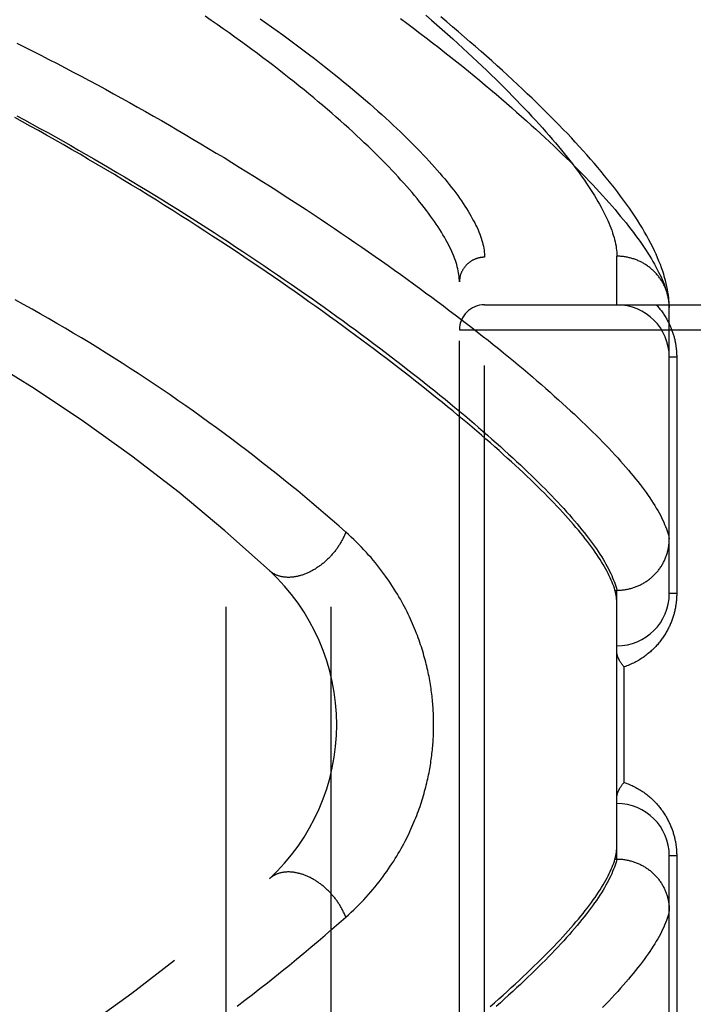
# Model space of a CAD drawing. Header units: inches. Extents: x 0 to 179, y 0 to 116.
# Tile 42 of 234: x 34.48 to 35.282, y 37.917 to 39.09. Entities that reach past the tile are written whole.
import ezdxf

# ---------------------------------------------------------------- set-up
doc = ezdxf.new("R2010")
doc.units = ezdxf.units.IN
doc.header["$LTSCALE"] = 9.842105
doc.header["$MEASUREMENT"] = 0
doc.linetypes.add('HIDDEN', pattern=[0.2, 0.1, -0.1])
doc.layers.add('LEFTHAND_DOOR_ASSEMBLY', color=7, linetype='CONTINUOUS')
doc.layers.add('SUBPANEL', color=7, linetype='CONTINUOUS')

msp = doc.modelspace()

# ---------------------------------------------------------------- linework, layer by layer
at = {"layer": 'LEFTHAND_DOOR_ASSEMBLY', "color": 8, "linetype": 'HIDDEN'}
for p, q in [((35.1912, 38.7503), (35.1912, 38.8082)), ((35.0337, 37.6938), (35.0337, 38.8069)), ((35.0037, 37.7232), (35.0037, 38.7775)), ((35.0337, 38.7503), (36.0957, 38.7503)), ((35.2537, 38.747), (35.2537, 38.7494)), ((35.2537, 38.4066), (35.2537, 38.747)), ((35.0037, 38.7203), (36.0957, 38.7203)), ((35.2625, 38.6878), (35.2537, 38.6878)), ((35.2625, 38.6878), (35.2625, 38.4066)), ((35.1888, 38.4104), (35.1912, 38.4104)), ((35.1912, 38.0903), (35.1912, 38.4104)), ((35.1912, 38.4104), (35.1923, 38.4104)), ((35.2625, 38.4066), (35.2537, 38.4066)), ((35.2, 38.1816), (35.2, 38.3191)), ((35.2537, 37.7537), (35.2537, 38.0941)), ((35.2625, 38.0941), (35.2537, 38.0941)), ((35.2625, 38.0941), (35.2625, 37.8128)), ((35.1882, 38.088), (35.1888, 38.0903)), ((35.1888, 38.0903), (35.1912, 38.0903)), ((35.1912, 38.0903), (35.1923, 38.0903))]:
    msp.add_line(p, q, dxfattribs=at)
for points in [[(35.0037, 38.7775), (35.0037, 38.7796), (35.0035, 38.7818), (35.0033, 38.784), (35.0031, 38.7862), (35.0027, 38.7885), (35.0023, 38.7909), (35.0017, 38.7932), (35.0011, 38.7956), (35.0005, 38.7981), (34.9997, 38.8006), (34.9988, 38.8031), (34.9979, 38.8057), (34.9969, 38.8083), (34.9958, 38.811), (34.9946, 38.8137), (34.9934, 38.8164), (34.992, 38.8192), (34.9906, 38.822), (34.9891, 38.8249), (34.9875, 38.8278), (34.9858, 38.8308), (34.984, 38.8338), (34.9822, 38.8368), (34.9803, 38.8399), (34.9782, 38.843), (34.9761, 38.8462), (34.9739, 38.8494), (34.9717, 38.8527), (34.9693, 38.856), (34.9668, 38.8593), (34.9643, 38.8627), (34.9617, 38.8661), (34.959, 38.8696), (34.9562, 38.8731), (34.9533, 38.8767), (34.9503, 38.8803), (34.9472, 38.8839), (34.9441, 38.8876), (34.9408, 38.8913), (34.9375, 38.895), (34.934, 38.8988), (34.9305, 38.9027), (34.9269, 38.9066), (34.9232, 38.9105), (34.9194, 38.9145), (34.9156, 38.9185), (34.9116, 38.9225), (34.9075, 38.9266), (34.9034, 38.9307), (34.8991, 38.9349), (34.8948, 38.9391), (34.8903, 38.9433), (34.8858, 38.9476), (34.8812, 38.9519), (34.8765, 38.9562), (34.8717, 38.9606), (34.8668, 38.965), (34.8618, 38.9694), (34.8567, 38.9739), (34.8516, 38.9784), (34.8463, 38.983), (34.8409, 38.9875), (34.8355, 38.9921), (34.83, 38.9968), (34.8243, 39.0014), (34.8186, 39.0061), (34.8128, 39.0108), (34.8069, 39.0156), (34.8009, 39.0203), (34.7948, 39.0251), (34.7886, 39.0299), (34.7824, 39.0348), (34.776, 39.0396), (34.7696, 39.0445), (34.7631, 39.0494), (34.7565, 39.0543), (34.7498, 39.0592), (34.743, 39.0642), (34.7361, 39.0691), (34.7292, 39.0741), (34.7221, 39.079), (34.715, 39.084), (34.7078, 39.089), (34.7006, 39.094)], [(34.7661, 39.0909), (34.773, 39.0861), (34.7798, 39.0813), (34.7865, 39.0765), (34.7931, 39.0717), (34.7996, 39.0669), (34.8061, 39.0621), (34.8124, 39.0574), (34.8187, 39.0527), (34.8249, 39.048), (34.8309, 39.0434), (34.8369, 39.0387), (34.8428, 39.0341), (34.8486, 39.0295), (34.8544, 39.025), (34.86, 39.0204), (34.8655, 39.0159), (34.871, 39.0114), (34.8763, 39.007), (34.8816, 39.0026), (34.8867, 38.9982), (34.8918, 38.9938), (34.8968, 38.9895), (34.9017, 38.9852), (34.9065, 38.981), (34.9112, 38.9768), (34.9158, 38.9726), (34.9203, 38.9684), (34.9247, 38.9643), (34.9291, 38.9602), (34.9333, 38.9562), (34.9375, 38.9522), (34.9415, 38.9482), (34.9455, 38.9443), (34.9494, 38.9404), (34.9532, 38.9366), (34.9569, 38.9327), (34.9605, 38.929), (34.964, 38.9252), (34.9674, 38.9215), (34.9707, 38.9179), (34.974, 38.9143), (34.9771, 38.9107), (34.9802, 38.9071), (34.9832, 38.9036), (34.9861, 38.9002), (34.9889, 38.8968), (34.9916, 38.8934), (34.9942, 38.8901), (34.9968, 38.8868), (34.9992, 38.8835), (35.0016, 38.8803), (35.0039, 38.8771), (35.0061, 38.874), (35.0082, 38.8709), (35.0102, 38.8679), (35.0121, 38.8648), (35.014, 38.8619), (35.0157, 38.859), (35.0174, 38.8561), (35.019, 38.8532), (35.0205, 38.8504), (35.022, 38.8477), (35.0233, 38.8449), (35.0246, 38.8423), (35.0258, 38.8396), (35.0269, 38.837), (35.0279, 38.8345), (35.0288, 38.832), (35.0297, 38.8295), (35.0304, 38.827), (35.0311, 38.8246), (35.0317, 38.8223), (35.0323, 38.82), (35.0327, 38.8177), (35.0331, 38.8155), (35.0333, 38.8133), (35.0335, 38.8111), (35.0337, 38.809), (35.0337, 38.8069)], [(34.9333, 39.0913), (34.9411, 39.0855), (34.9489, 39.0796), (34.9565, 39.0738), (34.9641, 39.068), (34.9716, 39.0623), (34.979, 39.0565), (34.9862, 39.0508), (34.9934, 39.0451), (35.0005, 39.0395), (35.0075, 39.0339), (35.0144, 39.0283), (35.0212, 39.0228), (35.0278, 39.0173), (35.0344, 39.0118), (35.0409, 39.0064), (35.0473, 39.001), (35.0536, 38.9956), (35.0598, 38.9903), (35.0659, 38.985), (35.0718, 38.9798), (35.0777, 38.9746), (35.0835, 38.9695), (35.0892, 38.9643), (35.0948, 38.9593), (35.1002, 38.9543), (35.1056, 38.9493), (35.1109, 38.9444), (35.1161, 38.9395), (35.1212, 38.9346), (35.1261, 38.9298), (35.131, 38.9251), (35.1358, 38.9204), (35.1405, 38.9157), (35.1451, 38.9111), (35.1495, 38.9066), (35.1539, 38.9021), (35.1582, 38.8976), (35.1624, 38.8932), (35.1665, 38.8888), (35.1705, 38.8845), (35.1744, 38.8802), (35.1782, 38.876), (35.1819, 38.8718), (35.1855, 38.8677), (35.189, 38.8636), (35.1924, 38.8596), (35.1957, 38.8556), (35.1989, 38.8517), (35.2021, 38.8478), (35.2051, 38.844), (35.208, 38.8402), (35.2109, 38.8365), (35.2136, 38.8328), (35.2163, 38.8291), (35.2188, 38.8255), (35.2213, 38.822), (35.2237, 38.8185), (35.226, 38.8151), (35.2282, 38.8117), (35.2303, 38.8083), (35.2323, 38.805), (35.2342, 38.8018), (35.236, 38.7986), (35.2377, 38.7955), (35.2394, 38.7924), (35.2409, 38.7893), (35.2424, 38.7863), (35.2438, 38.7834), (35.2451, 38.7804), (35.2463, 38.7776), (35.2474, 38.7748), (35.2484, 38.772), (35.2493, 38.7693), (35.2502, 38.7666), (35.2509, 38.764)], [(34.9637, 39.095), (34.9703, 39.0893), (34.9768, 39.0836), (34.9832, 39.078), (34.9895, 39.0724), (34.9957, 39.0669), (35.0018, 39.0614), (35.0078, 39.0559), (35.0137, 39.0505), (35.0194, 39.0451), (35.0251, 39.0398), (35.0307, 39.0345), (35.0362, 39.0293), (35.0416, 39.0241), (35.0469, 39.0189), (35.0521, 39.0138), (35.0572, 39.0088), (35.0622, 39.0038), (35.067, 38.9988), (35.0718, 38.9939), (35.0765, 38.989), (35.0811, 38.9842), (35.0856, 38.9795), (35.09, 38.9747), (35.0943, 38.9701), (35.0985, 38.9655), (35.1026, 38.9609), (35.1065, 38.9564), (35.1104, 38.9519), (35.1143, 38.9475), (35.118, 38.9432), (35.1216, 38.9389), (35.1251, 38.9346), (35.1285, 38.9304), (35.1318, 38.9262), (35.1351, 38.9221), (35.1382, 38.9181), (35.1412, 38.9141), (35.1442, 38.9101), (35.147, 38.9062), (35.1498, 38.9024), (35.1525, 38.8986), (35.155, 38.8948), (35.1575, 38.8911), (35.1599, 38.8875), (35.1622, 38.8839), (35.1644, 38.8804), (35.1666, 38.8769), (35.1686, 38.8734), (35.1705, 38.8701), (35.1724, 38.8667), (35.1742, 38.8634), (35.1758, 38.8602), (35.1774, 38.857), (35.1789, 38.8539), (35.1803, 38.8508), (35.1817, 38.8478), (35.1829, 38.8448), (35.184, 38.8418), (35.1851, 38.839), (35.1861, 38.8361), (35.187, 38.8333), (35.1878, 38.8306), (35.1885, 38.8279), (35.1891, 38.8253), (35.1897, 38.8227), (35.1902, 38.8201), (35.1905, 38.8177), (35.1908, 38.8152), (35.191, 38.8128), (35.1912, 38.8105), (35.1912, 38.8082)], [(35.2537, 38.7494), (35.2535, 38.7523), (35.2533, 38.7554), (35.253, 38.7586), (35.2526, 38.7618), (35.2521, 38.7652), (35.2515, 38.7686), (35.2508, 38.7721), (35.25, 38.7756), (35.2491, 38.7793), (35.2481, 38.7829), (35.247, 38.7867), (35.2458, 38.7905), (35.2445, 38.7944), (35.243, 38.7983), (35.2414, 38.8023), (35.2398, 38.8064), (35.2379, 38.8105), (35.236, 38.8147), (35.2339, 38.819), (35.2317, 38.8234), (35.2294, 38.8278), (35.2269, 38.8323), (35.2243, 38.8369), (35.2216, 38.8416), (35.2187, 38.8463), (35.2157, 38.851), (35.2126, 38.8558), (35.2094, 38.8606), (35.2061, 38.8654), (35.2027, 38.8702), (35.1992, 38.875), (35.1956, 38.8798), (35.192, 38.8847), (35.1883, 38.8895), (35.1845, 38.8943), (35.1806, 38.8991), (35.1766, 38.904), (35.1726, 38.9089), (35.1684, 38.9138), (35.1642, 38.9188), (35.1599, 38.9237), (35.1555, 38.9287), (35.151, 38.9337), (35.1464, 38.9388), (35.1417, 38.9439), (35.137, 38.949), (35.1322, 38.9541), (35.1272, 38.9592), (35.1222, 38.9644), (35.1171, 38.9697), (35.1119, 38.9749), (35.1066, 38.9802), (35.1012, 38.9855), (35.0957, 38.9909), (35.0902, 38.9963), (35.0845, 39.0017), (35.0788, 39.0072), (35.0729, 39.0127), (35.067, 39.0182), (35.061, 39.0238), (35.0548, 39.0294), (35.0486, 39.035), (35.0423, 39.0407), (35.0359, 39.0464), (35.0294, 39.0521), (35.0228, 39.0578), (35.0161, 39.0636), (35.0094, 39.0695), (35.0025, 39.0753), (34.9955, 39.0812), (34.9885, 39.0871), (34.9813, 39.093)], [(34.4762, 39.0618), (34.4858, 39.057), (34.4954, 39.0522), (34.505, 39.0474), (34.5146, 39.0425), (34.5242, 39.0375), (34.5338, 39.0325), (34.5434, 39.0275), (34.5531, 39.0224), (34.5627, 39.0173), (34.5723, 39.0121), (34.5819, 39.0069), (34.5915, 39.0017), (34.601, 38.9964), (34.6106, 38.9911), (34.6201, 38.9858), (34.6297, 38.9804), (34.6392, 38.975), (34.6486, 38.9696), (34.6581, 38.9642), (34.6675, 38.9587), (34.6769, 38.9532), (34.6862, 38.9477), (34.6955, 38.9421), (34.7048, 38.9366), (34.714, 38.931), (34.7232, 38.9255), (34.7323, 38.9199), (34.7414, 38.9143), (34.7505, 38.9087), (34.7595, 38.903), (34.7684, 38.8974), (34.7773, 38.8918), (34.7861, 38.8862), (34.7949, 38.8805), (34.8036, 38.8749), (34.8123, 38.8693), (34.8209, 38.8637), (34.8294, 38.8581), (34.8379, 38.8525), (34.8463, 38.8469), (34.8546, 38.8413), (34.8629, 38.8357), (34.8711, 38.8301), (34.8792, 38.8246), (34.8872, 38.819), (34.8952, 38.8135), (34.9031, 38.808), (34.9109, 38.8025), (34.9186, 38.7971), (34.9263, 38.7916), (34.9339, 38.7862), (34.9414, 38.7808), (34.9488, 38.7754), (34.9561, 38.77), (34.9634, 38.7647), (34.9706, 38.7594), (34.9777, 38.7541), (34.9847, 38.7489), (34.9916, 38.7437), (34.9984, 38.7385), (35.0052, 38.7333), (35.0119, 38.7282), (35.0184, 38.7231), (35.0249, 38.718), (35.0313, 38.713), (35.0377, 38.708), (35.0439, 38.703), (35.05, 38.6981), (35.0561, 38.6932), (35.0621, 38.6883), (35.0679, 38.6835), (35.0737, 38.6787), (35.0794, 38.6739), (35.085, 38.6692), (35.0905, 38.6645), (35.096, 38.6599), (35.1013, 38.6553), (35.1065, 38.6507), (35.1117, 38.6462), (35.1167, 38.6417), (35.1217, 38.6373), (35.1266, 38.6329), (35.1314, 38.6285), (35.1361, 38.6242), (35.1407, 38.6199), (35.1452, 38.6157), (35.1496, 38.6115), (35.154, 38.6073), (35.1582, 38.6032), (35.1623, 38.5991), (35.1664, 38.5951), (35.1704, 38.5911), (35.1742, 38.5871), (35.178, 38.5832), (35.1817, 38.5794), (35.1853, 38.5755), (35.1888, 38.5718), (35.1922, 38.568), (35.1956, 38.5643), (35.1988, 38.5607), (35.2019, 38.5571), (35.205, 38.5535), (35.208, 38.55), (35.2108, 38.5465), (35.2136, 38.5431), (35.2163, 38.5397), (35.2189, 38.5364)], [(35.1888, 38.4104), (35.1882, 38.4127), (35.1874, 38.4151), (35.1865, 38.4175), (35.1856, 38.42), (35.1845, 38.4225), (35.1834, 38.425), (35.1822, 38.4276), (35.1809, 38.4302), (35.1795, 38.4329), (35.1781, 38.4356), (35.1765, 38.4384), (35.1749, 38.4412), (35.1731, 38.4441), (35.1713, 38.447), (35.1694, 38.4499), (35.1674, 38.4529), (35.1653, 38.4559), (35.1632, 38.459), (35.1609, 38.4621), (35.1585, 38.4653), (35.1561, 38.4685), (35.1536, 38.4717), (35.1509, 38.475), (35.1482, 38.4784), (35.1454, 38.4818), (35.1425, 38.4852), (35.1396, 38.4887), (35.1365, 38.4922), (35.1333, 38.4958), (35.1301, 38.4994), (35.1267, 38.5031), (35.1233, 38.5068), (35.1198, 38.5105), (35.1162, 38.5143), (35.1124, 38.5181), (35.1086, 38.522), (35.1048, 38.526), (35.1008, 38.5299), (35.0967, 38.534), (35.0925, 38.538), (35.0883, 38.5422), (35.0839, 38.5463), (35.0795, 38.5505), (35.0749, 38.5548), (35.0703, 38.5591), (35.0656, 38.5634), (35.0607, 38.5678), (35.0558, 38.5722), (35.0508, 38.5767), (35.0457, 38.5812), (35.0405, 38.5858), (35.0352, 38.5904), (35.0299, 38.5951), (35.0244, 38.5998), (35.0188, 38.6045), (35.0131, 38.6093), (35.0074, 38.6141), (35.0015, 38.619), (34.9956, 38.6239), (34.9895, 38.6289), (34.9834, 38.6339), (34.9772, 38.6389), (34.9708, 38.644), (34.9644, 38.6491), (34.9579, 38.6543), (34.9513, 38.6595), (34.9446, 38.6648), (34.9378, 38.6701), (34.9309, 38.6754), (34.9239, 38.6808), (34.9168, 38.6862), (34.9096, 38.6916), (34.9023, 38.6971), (34.8949, 38.7027), (34.8875, 38.7082), (34.8799, 38.7138), (34.8723, 38.7194), (34.8645, 38.7251), (34.8567, 38.7308), (34.8488, 38.7365), (34.8407, 38.7423), (34.8326, 38.7481), (34.8244, 38.7539), (34.8161, 38.7598), (34.8078, 38.7657), (34.7993, 38.7716), (34.7907, 38.7775), (34.7821, 38.7835), (34.7733, 38.7894), (34.7645, 38.7954), (34.7556, 38.8015), (34.7466, 38.8075), (34.7376, 38.8136), (34.7284, 38.8196), (34.7192, 38.8257), (34.7099, 38.8318), (34.7005, 38.8379), (34.691, 38.8441), (34.6815, 38.8502), (34.6718, 38.8563), (34.6622, 38.8625), (34.6524, 38.8686), (34.6426, 38.8747), (34.6327, 38.8809), (34.6227, 38.887), (34.6127, 38.8931), (34.6027, 38.8992), (34.5925, 38.9053), (34.5823, 38.9114), (34.5721, 38.9175), (34.5619, 38.9235), (34.5517, 38.9295), (34.5415, 38.9354), (34.5315, 38.9411), (34.5215, 38.9468), (34.5117, 38.9524), (34.502, 38.9578), (34.4924, 38.9631), (34.483, 38.9683), (34.4738, 38.9733)], [(34.4762, 38.9754), (34.4854, 38.9704), (34.4946, 38.9654), (34.5038, 38.9604), (34.5131, 38.9553), (34.5223, 38.9502), (34.5315, 38.945), (34.5407, 38.9398), (34.5499, 38.9346), (34.5591, 38.9293), (34.5682, 38.924), (34.5774, 38.9187), (34.5865, 38.9133), (34.5956, 38.908), (34.6047, 38.9026), (34.6138, 38.8971), (34.6228, 38.8917), (34.6318, 38.8862), (34.6408, 38.8807), (34.6498, 38.8752), (34.6587, 38.8697), (34.6676, 38.8641), (34.6764, 38.8586), (34.6852, 38.853), (34.694, 38.8474), (34.7027, 38.8419), (34.7113, 38.8363), (34.7199, 38.8307), (34.7285, 38.8251), (34.737, 38.8195), (34.7455, 38.8139), (34.7539, 38.8083), (34.7622, 38.8028), (34.7705, 38.7972), (34.7787, 38.7916), (34.7869, 38.786), (34.795, 38.7805), (34.8031, 38.7749), (34.811, 38.7694), (34.8189, 38.7639), (34.8268, 38.7584), (34.8346, 38.7529), (34.8423, 38.7474), (34.8499, 38.7419), (34.8575, 38.7365), (34.865, 38.7311), (34.8724, 38.7257), (34.8797, 38.7203), (34.887, 38.7149), (34.8942, 38.7096), (34.9013, 38.7043), (34.9083, 38.699), (34.9153, 38.6937), (34.9222, 38.6885), (34.929, 38.6833), (34.9357, 38.6781), (34.9423, 38.673), (34.9489, 38.6678), (34.9553, 38.6628), (34.9617, 38.6577), (34.968, 38.6527), (34.9743, 38.6477), (34.9804, 38.6427), (34.9865, 38.6378), (34.9925, 38.6329), (34.9983, 38.628), (35.0041, 38.6232), (35.0099, 38.6184), (35.0155, 38.6137), (35.0211, 38.609), (35.0265, 38.6043), (35.0319, 38.5996), (35.0372, 38.595), (35.0424, 38.5905), (35.0475, 38.5859), (35.0525, 38.5815), (35.0575, 38.577), (35.0623, 38.5726), (35.0671, 38.5682), (35.0718, 38.5639), (35.0763, 38.5596), (35.0808, 38.5553), (35.0853, 38.5511), (35.0896, 38.547), (35.0938, 38.5428), (35.098, 38.5387), (35.102, 38.5347), (35.106, 38.5307), (35.1099, 38.5267), (35.1137, 38.5228), (35.1174, 38.5189), (35.121, 38.5151), (35.1245, 38.5113), (35.128, 38.5076), (35.1313, 38.5038), (35.1346, 38.5002), (35.1377, 38.4966), (35.1408, 38.493), (35.1438, 38.4894), (35.1467, 38.4859), (35.1495, 38.4825), (35.1523, 38.4791), (35.1549, 38.4757), (35.1575, 38.4724), (35.1599, 38.4691), (35.1623, 38.4659), (35.1646, 38.4627), (35.1668, 38.4596), (35.1689, 38.4565), (35.1709, 38.4534), (35.1728, 38.4504), (35.1747, 38.4474), (35.1764, 38.4445), (35.1781, 38.4416), (35.1797, 38.4388), (35.1812, 38.436), (35.1826, 38.4332), (35.1839, 38.4305), (35.1851, 38.4278), (35.1862, 38.4252), (35.1873, 38.4226), (35.1882, 38.4201)], [(35.2536, 38.7503), (35.2535, 38.7514), (35.2534, 38.7525), (35.2533, 38.7537), (35.2532, 38.7548), (35.253, 38.7559), (35.2529, 38.757), (35.2527, 38.7581), (35.2524, 38.7592), (35.2522, 38.7603), (35.252, 38.7614), (35.2517, 38.7624), (35.2514, 38.7635), (35.2511, 38.7646), (35.2507, 38.7657), (35.2504, 38.7667), (35.25, 38.7678), (35.2496, 38.7688), (35.2492, 38.7699), (35.2487, 38.7709), (35.2483, 38.7719), (35.2478, 38.7729), (35.2473, 38.7739), (35.2468, 38.7749), (35.2463, 38.7759), (35.2457, 38.7769), (35.2451, 38.7779), (35.2446, 38.7788), (35.244, 38.7798), (35.2433, 38.7807), (35.2427, 38.7817), (35.242, 38.7826), (35.2414, 38.7835), (35.2407, 38.7844), (35.24, 38.7852), (35.2392, 38.7861), (35.2385, 38.787), (35.2378, 38.7878), (35.237, 38.7886), (35.2362, 38.7894), (35.2354, 38.7902), (35.2346, 38.791), (35.2338, 38.7918), (35.2329, 38.7925), (35.2321, 38.7933), (35.2312, 38.794), (35.2303, 38.7947), (35.2294, 38.7954), (35.2285, 38.7961), (35.2276, 38.7967), (35.2266, 38.7974), (35.2257, 38.798), (35.2247, 38.7986), (35.2238, 38.7992), (35.2228, 38.7998), (35.2218, 38.8003), (35.2208, 38.8009), (35.2198, 38.8014), (35.2188, 38.8019), (35.2177, 38.8024), (35.2167, 38.8028), (35.2157, 38.8033), (35.2146, 38.8037), (35.2135, 38.8041), (35.2125, 38.8045), (35.2114, 38.8049), (35.2103, 38.8052), (35.2092, 38.8056), (35.2081, 38.8059), (35.207, 38.8062), (35.2059, 38.8064), (35.2048, 38.8067), (35.2037, 38.8069), (35.2026, 38.8071), (35.2014, 38.8073), (35.2003, 38.8075), (35.1992, 38.8077), (35.198, 38.8078), (35.1969, 38.8079), (35.1958, 38.808), (35.1946, 38.8081), (35.1935, 38.8081), (35.1923, 38.8082), (35.1912, 38.8082)], [(35.0337, 38.8069), (35.0331, 38.8069), (35.0324, 38.8069), (35.0317, 38.8069), (35.0311, 38.8068), (35.0304, 38.8067), (35.0298, 38.8067), (35.0291, 38.8066), (35.0285, 38.8065), (35.0279, 38.8064), (35.0272, 38.8062), (35.0266, 38.8061), (35.0259, 38.8059), (35.0253, 38.8057), (35.0247, 38.8056), (35.0241, 38.8054), (35.0234, 38.8051), (35.0228, 38.8049), (35.0222, 38.8047), (35.0216, 38.8044), (35.021, 38.8042), (35.0204, 38.8039), (35.0199, 38.8036), (35.0193, 38.8033), (35.0187, 38.803), (35.0181, 38.8027), (35.0176, 38.8023), (35.017, 38.802), (35.0165, 38.8016), (35.016, 38.8012), (35.0154, 38.8008), (35.0149, 38.8004), (35.0144, 38.8), (35.0139, 38.7996), (35.0134, 38.7992), (35.013, 38.7988), (35.0125, 38.7983), (35.012, 38.7979), (35.0116, 38.7974), (35.0112, 38.7969), (35.0107, 38.7964), (35.0103, 38.7959), (35.0099, 38.7954), (35.0095, 38.7949), (35.0091, 38.7944), (35.0088, 38.7939), (35.0084, 38.7933), (35.0081, 38.7928), (35.0077, 38.7922), (35.0074, 38.7917), (35.0071, 38.7911), (35.0068, 38.7905), (35.0065, 38.7899), (35.0062, 38.7894), (35.006, 38.7888), (35.0057, 38.7882), (35.0055, 38.7876), (35.0053, 38.787), (35.0051, 38.7864), (35.0049, 38.7858), (35.0047, 38.7851), (35.0046, 38.7845), (35.0044, 38.7839), (35.0043, 38.7833), (35.0042, 38.7826), (35.0041, 38.782), (35.004, 38.7814), (35.0039, 38.7807), (35.0038, 38.7801), (35.0038, 38.7795), (35.0037, 38.7788), (35.0037, 38.7782), (35.0037, 38.7775)], [(35.2509, 38.764), (35.2516, 38.7614), (35.2521, 38.7589), (35.2526, 38.7564), (35.253, 38.754), (35.2533, 38.7516), (35.2536, 38.7493), (35.2537, 38.747)], [(34.8682, 38.4797), (34.8602, 38.4867), (34.8522, 38.4937), (34.8441, 38.5007), (34.8359, 38.5077), (34.8277, 38.5146), (34.8193, 38.5216), (34.811, 38.5286), (34.8025, 38.5355), (34.794, 38.5424), (34.7854, 38.5493), (34.7767, 38.5562), (34.768, 38.5631), (34.7592, 38.5699), (34.7503, 38.5767), (34.7414, 38.5835), (34.7324, 38.5903), (34.7234, 38.597), (34.7143, 38.6037), (34.7052, 38.6103), (34.696, 38.6169), (34.6868, 38.6235), (34.6775, 38.63), (34.6682, 38.6365), (34.6589, 38.643), (34.6495, 38.6494), (34.64, 38.6557), (34.6305, 38.6621), (34.621, 38.6683), (34.6115, 38.6745), (34.6019, 38.6807), (34.5922, 38.6868), (34.5826, 38.6929), (34.5729, 38.6989), (34.5632, 38.7049), (34.5534, 38.7108), (34.5436, 38.7167), (34.5338, 38.7225), (34.524, 38.7282), (34.5141, 38.7339), (34.5043, 38.7396), (34.4944, 38.7452), (34.4844, 38.7507), (34.4745, 38.7562)], [(35.2382, 38.7503), (35.2391, 38.7493), (35.24, 38.7483), (35.2409, 38.7472), (35.2418, 38.7462), (35.2426, 38.7451), (35.2435, 38.744), (35.2443, 38.743), (35.2451, 38.7419), (35.2458, 38.7408), (35.2466, 38.7397), (35.2473, 38.7386), (35.248, 38.7375), (35.2487, 38.7364), (35.2494, 38.7353), (35.25, 38.7342), (35.2507, 38.7331), (35.2513, 38.732), (35.2519, 38.7309), (35.2524, 38.7298), (35.253, 38.7287), (35.2535, 38.7276), (35.254, 38.7265), (35.2546, 38.7253), (35.255, 38.7242), (35.2555, 38.7231), (35.256, 38.722), (35.2564, 38.7209), (35.2568, 38.7198), (35.2572, 38.7187), (35.2576, 38.7176), (35.258, 38.7165), (35.2583, 38.7154), (35.2586, 38.7143), (35.259, 38.7132), (35.2593, 38.7121), (35.2595, 38.711), (35.2598, 38.71), (35.2601, 38.7089), (35.2603, 38.7078), (35.2605, 38.7067), (35.2608, 38.7057), (35.261, 38.7046), (35.2611, 38.7036), (35.2613, 38.7025), (35.2615, 38.7015), (35.2616, 38.7004), (35.2618, 38.6994), (35.2619, 38.6983), (35.262, 38.6973), (35.2621, 38.6962), (35.2622, 38.6952), (35.2623, 38.6941), (35.2623, 38.6931), (35.2624, 38.6921), (35.2624, 38.691), (35.2625, 38.69), (35.2625, 38.6889), (35.2625, 38.6878)], [(35.2189, 38.5364), (35.2214, 38.5331), (35.2238, 38.5298), (35.2261, 38.5266), (35.2284, 38.5234), (35.2305, 38.5203), (35.2326, 38.5172), (35.2345, 38.5142), (35.2364, 38.5112), (35.2382, 38.5083), (35.2399, 38.5054), (35.2415, 38.5025), (35.243, 38.4997), (35.2444, 38.4969), (35.2457, 38.4942), (35.247, 38.4915), (35.2481, 38.4888), (35.2492, 38.4863), (35.2502, 38.4837), (35.2511, 38.4812), (35.2519, 38.4787), (35.2526, 38.4763), (35.2532, 38.4739), (35.2537, 38.4716)], [(34.8682, 38.4797), (34.8678, 38.4787), (34.8674, 38.4777), (34.867, 38.4767), (34.8666, 38.4757), (34.8662, 38.4747), (34.8657, 38.4737), (34.8652, 38.4728), (34.8648, 38.4718), (34.8643, 38.4708), (34.8637, 38.4698), (34.8632, 38.4689), (34.8627, 38.4679), (34.8621, 38.4669), (34.8615, 38.466), (34.861, 38.465), (34.8604, 38.4641), (34.8597, 38.4631), (34.8591, 38.4622), (34.8585, 38.4612), (34.8578, 38.4603), (34.8572, 38.4594), (34.8565, 38.4585), (34.8558, 38.4576), (34.8551, 38.4567), (34.8544, 38.4558), (34.8536, 38.4549), (34.8529, 38.454), (34.8522, 38.4532), (34.8514, 38.4523), (34.8506, 38.4515), (34.8499, 38.4506), (34.8491, 38.4498), (34.8483, 38.449), (34.8475, 38.4482), (34.8466, 38.4474), (34.8458, 38.4466), (34.845, 38.4458), (34.8441, 38.4451), (34.8433, 38.4443), (34.8424, 38.4436), (34.8415, 38.4428), (34.8407, 38.4421), (34.8398, 38.4414), (34.8389, 38.4407), (34.838, 38.44), (34.8371, 38.4394), (34.8362, 38.4387), (34.8353, 38.4381), (34.8343, 38.4375), (34.8334, 38.4369), (34.8325, 38.4363), (34.8316, 38.4357), (34.8306, 38.4351), (34.8297, 38.4346), (34.8287, 38.434), (34.8278, 38.4335), (34.8268, 38.433), (34.8259, 38.4325), (34.8249, 38.432), (34.824, 38.4316), (34.823, 38.4311), (34.8221, 38.4307), (34.8211, 38.4303), (34.8201, 38.4299), (34.8192, 38.4296), (34.8182, 38.4292), (34.8173, 38.4289), (34.8163, 38.4285), (34.8154, 38.4282), (34.8144, 38.4279), (34.8134, 38.4277), (34.8125, 38.4274), (34.8115, 38.4272), (34.8106, 38.4269), (34.8096, 38.4267), (34.8087, 38.4266), (34.8078, 38.4264), (34.8068, 38.4262), (34.8059, 38.4261), (34.805, 38.426), (34.8041, 38.4259), (34.8032, 38.4258), (34.8022, 38.4258), (34.8013, 38.4257), (34.8005, 38.4257), (34.7996, 38.4257), (34.7987, 38.4257), (34.7978, 38.4258), (34.7969, 38.4258), (34.7961, 38.4259), (34.7952, 38.426), (34.7944, 38.4261), (34.7935, 38.4262), (34.7927, 38.4263), (34.7919, 38.4265), (34.7911, 38.4267), (34.7903, 38.4269), (34.7895, 38.4271), (34.7887, 38.4273), (34.788, 38.4275), (34.7872, 38.4278), (34.7865, 38.4281), (34.7857, 38.4284), (34.785, 38.4287), (34.7843, 38.429), (34.7836, 38.4294), (34.7829, 38.4298), (34.7822, 38.4301), (34.7816, 38.4305), (34.7809, 38.431), (34.7803, 38.4314), (34.7796, 38.4318), (34.779, 38.4323), (34.7784, 38.4328), (34.7778, 38.4333), (34.7773, 38.4338)], [(34.8682, 38.021), (34.8715, 38.024), (34.8747, 38.0269), (34.8778, 38.0299), (34.8809, 38.0329), (34.8839, 38.0359), (34.8868, 38.0389), (34.8897, 38.0419), (34.8925, 38.045), (34.8952, 38.048), (34.8979, 38.0511), (34.9005, 38.0542), (34.9031, 38.0573), (34.9056, 38.0603), (34.908, 38.0634), (34.9104, 38.0665), (34.9127, 38.0695), (34.9149, 38.0726), (34.9171, 38.0757), (34.9193, 38.0787), (34.9213, 38.0818), (34.9233, 38.0848), (34.9253, 38.0878), (34.9272, 38.0908), (34.929, 38.0938), (34.9308, 38.0968), (34.9325, 38.0998), (34.9342, 38.1028), (34.9358, 38.1057), (34.9374, 38.1086), (34.9389, 38.1115), (34.9404, 38.1144), (34.9418, 38.1173), (34.9432, 38.1201), (34.9446, 38.123), (34.9459, 38.1258), (34.9471, 38.1286), (34.9483, 38.1314), (34.9495, 38.1341), (34.9506, 38.1369), (34.9517, 38.1396), (34.9528, 38.1423), (34.9538, 38.145), (34.9548, 38.1477), (34.9557, 38.1503), (34.9567, 38.153), (34.9576, 38.1556), (34.9584, 38.1582), (34.9592, 38.1608), (34.96, 38.1634), (34.9608, 38.1659), (34.9615, 38.1684), (34.9622, 38.171), (34.9629, 38.1735), (34.9635, 38.176), (34.9642, 38.1784), (34.9648, 38.1809), (34.9653, 38.1833), (34.9659, 38.1857), (34.9664, 38.1881), (34.9669, 38.1905), (34.9674, 38.1929), (34.9678, 38.1952), (34.9682, 38.1976), (34.9686, 38.1999), (34.969, 38.2022), (34.9694, 38.2045), (34.9697, 38.2068), (34.9701, 38.2091), (34.9704, 38.2114), (34.9707, 38.2136), (34.9709, 38.2159), (34.9712, 38.2181), (34.9714, 38.2203), (34.9716, 38.2226), (34.9718, 38.2248), (34.972, 38.227), (34.9722, 38.2292), (34.9723, 38.2314), (34.9725, 38.2336), (34.9726, 38.2358), (34.9727, 38.238), (34.9728, 38.2402), (34.9728, 38.2424), (34.9729, 38.2446), (34.9729, 38.2468), (34.9729, 38.2489), (34.9729, 38.2511), (34.9729, 38.2533), (34.9729, 38.2555), (34.9728, 38.2577), (34.9728, 38.2599), (34.9727, 38.2621), (34.9726, 38.2643), (34.9725, 38.2665), (34.9724, 38.2687), (34.9722, 38.271), (34.9721, 38.2732), (34.9719, 38.2754), (34.9717, 38.2776), (34.9715, 38.2799), (34.9712, 38.2821), (34.971, 38.2844), (34.9707, 38.2867), (34.9704, 38.289), (34.9701, 38.2913), (34.9698, 38.2936), (34.9694, 38.2959), (34.9691, 38.2982), (34.9687, 38.3005), (34.9683, 38.3029), (34.9678, 38.3053), (34.9674, 38.3077), (34.9669, 38.3101), (34.9664, 38.3125), (34.9659, 38.3149), (34.9653, 38.3174), (34.9648, 38.3199), (34.9641, 38.3223), (34.9635, 38.3249), (34.9628, 38.3274), (34.9622, 38.3299), (34.9614, 38.3325), (34.9607, 38.3351), (34.9599, 38.3377), (34.9591, 38.3403), (34.9583, 38.3429), (34.9574, 38.3456), (34.9565, 38.3483), (34.9555, 38.351), (34.9546, 38.3537), (34.9535, 38.3564), (34.9525, 38.3591), (34.9514, 38.3619), (34.9503, 38.3647), (34.9491, 38.3675), (34.9479, 38.3703), (34.9466, 38.3732), (34.9453, 38.376), (34.944, 38.3789), (34.9426, 38.3818), (34.9412, 38.3847), (34.9397, 38.3877), (34.9382, 38.3906), (34.9366, 38.3936), (34.9349, 38.3966), (34.9333, 38.3996), (34.9315, 38.4026), (34.9297, 38.4057), (34.9279, 38.4087), (34.926, 38.4118), (34.924, 38.4149), (34.922, 38.418), (34.9199, 38.4211), (34.9177, 38.4242), (34.9155, 38.4273), (34.9132, 38.4304), (34.9109, 38.4335), (34.9085, 38.4367), (34.906, 38.4398), (34.9035, 38.4429), (34.9009, 38.4461), (34.8983, 38.4492), (34.8955, 38.4523), (34.8928, 38.4554), (34.8899, 38.4585), (34.887, 38.4616), (34.884, 38.4646), (34.881, 38.4677), (34.8779, 38.4707), (34.8747, 38.4737), (34.8715, 38.4767), (34.8682, 38.4797)], [(35.1923, 38.4104), (35.1935, 38.4104), (35.1946, 38.4105), (35.1957, 38.4105), (35.1969, 38.4106), (35.198, 38.4107), (35.1991, 38.4109), (35.2002, 38.411), (35.2013, 38.4112), (35.2024, 38.4114), (35.2035, 38.4116), (35.2047, 38.4118), (35.2058, 38.4121), (35.2068, 38.4123), (35.2079, 38.4126), (35.209, 38.4129), (35.2101, 38.4132), (35.2112, 38.4136), (35.2122, 38.4139), (35.2133, 38.4143), (35.2143, 38.4147), (35.2154, 38.4151), (35.2164, 38.4156), (35.2175, 38.416), (35.2185, 38.4165), (35.2195, 38.417), (35.2205, 38.4175), (35.2215, 38.418), (35.2225, 38.4186), (35.2234, 38.4191), (35.2244, 38.4197), (35.2253, 38.4203), (35.2263, 38.4209), (35.2272, 38.4216), (35.2281, 38.4222), (35.229, 38.4229), (35.2299, 38.4235), (35.2308, 38.4242), (35.2317, 38.4249), (35.2325, 38.4257), (35.2334, 38.4264), (35.2342, 38.4271), (35.235, 38.4279), (35.2358, 38.4287), (35.2366, 38.4295), (35.2374, 38.4303), (35.2381, 38.4311), (35.2388, 38.432), (35.2396, 38.4328), (35.2403, 38.4337), (35.241, 38.4345), (35.2416, 38.4354), (35.2423, 38.4363), (35.2429, 38.4372), (35.2436, 38.4382), (35.2442, 38.4391), (35.2448, 38.44), (35.2453, 38.441), (35.2459, 38.4419), (35.2464, 38.4429), (35.2469, 38.4439), (35.2474, 38.4449), (35.2479, 38.4459), (35.2484, 38.4469), (35.2488, 38.4479), (35.2493, 38.4489), (35.2497, 38.45), (35.2501, 38.451), (35.2504, 38.452), (35.2508, 38.4531), (35.2511, 38.4541), (35.2514, 38.4552), (35.2517, 38.4563), (35.252, 38.4573), (35.2522, 38.4584), (35.2525, 38.4595), (35.2527, 38.4606), (35.2529, 38.4617), (35.2531, 38.4628), (35.2532, 38.4639), (35.2533, 38.465), (35.2535, 38.4661), (35.2535, 38.4672), (35.2536, 38.4683), (35.2537, 38.4694), (35.2537, 38.4705), (35.2537, 38.4716)], [(35.1882, 38.4201), (35.1891, 38.4176), (35.1899, 38.4151), (35.1906, 38.4127), (35.1912, 38.4104)], [(35.1912, 38.3944), (35.1912, 38.3963), (35.1911, 38.3982), (35.1909, 38.4001), (35.1906, 38.4021), (35.1903, 38.4041), (35.1899, 38.4062), (35.1894, 38.4083), (35.1888, 38.4104)], [(35.2625, 38.4066), (35.2625, 38.4055), (35.2625, 38.4044), (35.2624, 38.4034), (35.2624, 38.4023), (35.2623, 38.4012), (35.2623, 38.4002), (35.2622, 38.3991), (35.2621, 38.398), (35.262, 38.3969), (35.2619, 38.3958), (35.2617, 38.3947), (35.2616, 38.3937), (35.2614, 38.3926), (35.2612, 38.3915), (35.2611, 38.3904), (35.2609, 38.3893), (35.2606, 38.3881), (35.2604, 38.387), (35.2602, 38.3859), (35.2599, 38.3848), (35.2596, 38.3837), (35.2593, 38.3825), (35.259, 38.3814), (35.2587, 38.3802), (35.2583, 38.3791), (35.2579, 38.3779), (35.2576, 38.3768), (35.2572, 38.3756), (35.2567, 38.3745), (35.2563, 38.3733), (35.2558, 38.3721), (35.2553, 38.3709), (35.2548, 38.3698), (35.2543, 38.3686), (35.2538, 38.3674), (35.2532, 38.3663), (35.2527, 38.3651), (35.2521, 38.3639), (35.2514, 38.3628), (35.2508, 38.3616), (35.2501, 38.3604), (35.2495, 38.3593), (35.2488, 38.3581), (35.248, 38.3569), (35.2473, 38.3558), (35.2465, 38.3546), (35.2457, 38.3535), (35.2449, 38.3524), (35.2441, 38.3512), (35.2432, 38.3501), (35.2424, 38.349), (35.2414, 38.3479), (35.2405, 38.3467), (35.2396, 38.3456), (35.2386, 38.3445), (35.2376, 38.3435), (35.2366, 38.3424), (35.2355, 38.3413), (35.2344, 38.3402), (35.2333, 38.3392), (35.2322, 38.3382), (35.2311, 38.3371), (35.2299, 38.3361), (35.2287, 38.3351), (35.2275, 38.3341), (35.2262, 38.3332), (35.225, 38.3322), (35.2237, 38.3313), (35.2224, 38.3304), (35.221, 38.3295), (35.2197, 38.3286), (35.2183, 38.3277), (35.2169, 38.3269), (35.2154, 38.326), (35.214, 38.3252), (35.2125, 38.3244), (35.211, 38.3237), (35.2095, 38.323), (35.208, 38.3222), (35.2064, 38.3216), (35.2048, 38.3209), (35.2032, 38.3203), (35.2016, 38.3197), (35.2, 38.3191)], [(35.2, 38.3191), (35.1995, 38.3197), (35.199, 38.3202), (35.1985, 38.3208), (35.1981, 38.3214), (35.1976, 38.3219), (35.1972, 38.3225), (35.1968, 38.3231), (35.1964, 38.3236), (35.196, 38.3242), (35.1956, 38.3248), (35.1952, 38.3253), (35.1949, 38.3259), (35.1945, 38.3264), (35.1942, 38.327), (35.1939, 38.3275), (35.1936, 38.3281), (35.1934, 38.3286), (35.1931, 38.3292), (35.1929, 38.3297), (35.1927, 38.3302), (35.1924, 38.3307), (35.1923, 38.3313), (35.1921, 38.3318), (35.1919, 38.3322), (35.1918, 38.3327), (35.1917, 38.3332), (35.1916, 38.3337), (35.1915, 38.3341), (35.1914, 38.3346), (35.1913, 38.335), (35.1913, 38.3355), (35.1912, 38.3359), (35.1912, 38.3363), (35.1912, 38.3367)], [(35.1912, 38.164), (35.1912, 38.1644), (35.1912, 38.1648), (35.1913, 38.1652), (35.1913, 38.1657), (35.1914, 38.1661), (35.1915, 38.1666), (35.1916, 38.167), (35.1917, 38.1675), (35.1918, 38.168), (35.1919, 38.1684), (35.1921, 38.1689), (35.1923, 38.1694), (35.1924, 38.17), (35.1927, 38.1705), (35.1929, 38.171), (35.1931, 38.1715), (35.1934, 38.1721), (35.1936, 38.1726), (35.1939, 38.1731), (35.1942, 38.1737), (35.1945, 38.1743), (35.1949, 38.1748), (35.1952, 38.1754), (35.1956, 38.1759), (35.196, 38.1765), (35.1964, 38.1771), (35.1968, 38.1776), (35.1972, 38.1782), (35.1976, 38.1788), (35.1981, 38.1793), (35.1985, 38.1799), (35.199, 38.1805), (35.1995, 38.181), (35.2, 38.1816)], [(35.2, 38.1816), (35.2016, 38.181), (35.2032, 38.1804), (35.2047, 38.1798), (35.2063, 38.1792), (35.2078, 38.1785), (35.2093, 38.1778), (35.2108, 38.1771), (35.2123, 38.1764), (35.2137, 38.1756), (35.2151, 38.1748), (35.2165, 38.174), (35.2179, 38.1732), (35.2193, 38.1724), (35.2206, 38.1715), (35.2219, 38.1706), (35.2232, 38.1698), (35.2245, 38.1688), (35.2257, 38.1679), (35.2269, 38.167), (35.2281, 38.166), (35.2293, 38.1651), (35.2305, 38.1641), (35.2316, 38.1631), (35.2327, 38.1621), (35.2338, 38.1611), (35.2348, 38.1601), (35.2359, 38.159), (35.2369, 38.158), (35.2379, 38.1569), (35.2388, 38.1559), (35.2398, 38.1548), (35.2407, 38.1538), (35.2416, 38.1527), (35.2425, 38.1516), (35.2433, 38.1505), (35.2441, 38.1494), (35.245, 38.1483), (35.2457, 38.1472), (35.2465, 38.1461), (35.2473, 38.145), (35.248, 38.1438), (35.2487, 38.1427), (35.2494, 38.1416), (35.25, 38.1405), (35.2507, 38.1393), (35.2513, 38.1382), (35.2519, 38.1371), (35.2525, 38.1359), (35.2531, 38.1348), (35.2536, 38.1337), (35.2541, 38.1325), (35.2546, 38.1314), (35.2551, 38.1302), (35.2556, 38.1291), (35.2561, 38.128), (35.2565, 38.1268), (35.2569, 38.1257), (35.2573, 38.1245), (35.2577, 38.1234), (35.2581, 38.1223), (35.2584, 38.1212), (35.2588, 38.1201), (35.2591, 38.1189), (35.2594, 38.1178), (35.2597, 38.1167), (35.26, 38.1156), (35.2602, 38.1145), (35.2604, 38.1134), (35.2607, 38.1124), (35.2609, 38.1113), (35.2611, 38.1102), (35.2613, 38.1091), (35.2614, 38.108), (35.2616, 38.107), (35.2617, 38.1059), (35.2619, 38.1048), (35.262, 38.1037), (35.2621, 38.1027), (35.2622, 38.1016), (35.2623, 38.1005), (35.2623, 38.0995), (35.2624, 38.0984), (35.2624, 38.0973), (35.2625, 38.0963), (35.2625, 38.0952), (35.2625, 38.0941)], [(35.1888, 38.0903), (35.1894, 38.0924), (35.1899, 38.0945), (35.1903, 38.0966), (35.1906, 38.0986), (35.1909, 38.1006), (35.1911, 38.1025), (35.1912, 38.1044), (35.1912, 38.1063)], [(35.0404, 37.9148), (35.0456, 37.9193), (35.0507, 37.9239), (35.0557, 37.9283), (35.0606, 37.9328), (35.0654, 37.9372), (35.0702, 37.9415), (35.0748, 37.9458), (35.0793, 37.9501), (35.0838, 37.9543), (35.0881, 37.9584), (35.0924, 37.9626), (35.0966, 37.9666), (35.1007, 37.9707), (35.1047, 37.9746), (35.1086, 37.9786), (35.1124, 37.9825), (35.1161, 37.9863), (35.1197, 37.9901), (35.1232, 37.9939), (35.1267, 37.9976), (35.13, 38.0012), (35.1333, 38.0048), (35.1364, 38.0084), (35.1395, 38.0119), (35.1425, 38.0154), (35.1454, 38.0189), (35.1482, 38.0223), (35.1509, 38.0256), (35.1535, 38.0289), (35.1561, 38.0322), (35.1585, 38.0354), (35.1609, 38.0385), (35.1631, 38.0417), (35.1653, 38.0447), (35.1674, 38.0478), (35.1694, 38.0508), (35.1713, 38.0537), (35.1731, 38.0566), (35.1749, 38.0595), (35.1765, 38.0623), (35.1781, 38.065), (35.1795, 38.0678), (35.1809, 38.0704), (35.1822, 38.0731), (35.1834, 38.0757), (35.1845, 38.0782), (35.1856, 38.0807), (35.1865, 38.0832), (35.1874, 38.0856), (35.1882, 38.088)], [(35.1912, 38.0903), (35.1906, 38.088), (35.1899, 38.0856), (35.1891, 38.0831), (35.1882, 38.0806), (35.1873, 38.0781), (35.1862, 38.0755), (35.1851, 38.0729), (35.1839, 38.0702), (35.1826, 38.0675), (35.1812, 38.0647), (35.1797, 38.0619), (35.1781, 38.0591), (35.1764, 38.0562), (35.1747, 38.0533), (35.1728, 38.0503), (35.1709, 38.0473), (35.1689, 38.0442), (35.1668, 38.0411), (35.1646, 38.038), (35.1623, 38.0348), (35.1599, 38.0316), (35.1575, 38.0283), (35.1549, 38.025), (35.1523, 38.0216), (35.1495, 38.0182), (35.1467, 38.0147), (35.1438, 38.0113), (35.1408, 38.0077), (35.1377, 38.0041), (35.1346, 38.0005), (35.1313, 37.9968), (35.128, 37.9931), (35.1245, 37.9894), (35.121, 37.9856), (35.1174, 37.9818), (35.1137, 37.9779), (35.1099, 37.974), (35.106, 37.97), (35.102, 37.966), (35.098, 37.9619), (35.0938, 37.9579), (35.0896, 37.9537), (35.0853, 37.9496), (35.0808, 37.9454), (35.0763, 37.9411), (35.0718, 37.9368), (35.0671, 37.9325), (35.0623, 37.9281), (35.0575, 37.9237), (35.0525, 37.9192), (35.0475, 37.9148)], [(35.1923, 38.0903), (35.1935, 38.0903), (35.1946, 38.0902), (35.1957, 38.0902), (35.1969, 38.0901), (35.198, 38.09), (35.1991, 38.0898), (35.2002, 38.0897), (35.2013, 38.0895), (35.2024, 38.0893), (35.2035, 38.0891), (35.2047, 38.0889), (35.2058, 38.0886), (35.2068, 38.0884), (35.2079, 38.0881), (35.209, 38.0878), (35.2101, 38.0875), (35.2112, 38.0871), (35.2122, 38.0868), (35.2133, 38.0864), (35.2143, 38.086), (35.2154, 38.0856), (35.2164, 38.0851), (35.2175, 38.0847), (35.2185, 38.0842), (35.2195, 38.0837), (35.2205, 38.0832), (35.2215, 38.0827), (35.2225, 38.0821), (35.2234, 38.0816), (35.2244, 38.081), (35.2253, 38.0804), (35.2263, 38.0798), (35.2272, 38.0791), (35.2281, 38.0785), (35.229, 38.0778), (35.2299, 38.0772), (35.2308, 38.0765), (35.2317, 38.0758), (35.2325, 38.075), (35.2334, 38.0743), (35.2342, 38.0735), (35.235, 38.0728), (35.2358, 38.072), (35.2366, 38.0712), (35.2374, 38.0704), (35.2381, 38.0696), (35.2388, 38.0687), (35.2396, 38.0679), (35.2403, 38.067), (35.241, 38.0662), (35.2416, 38.0653), (35.2423, 38.0644), (35.2429, 38.0635), (35.2436, 38.0625), (35.2442, 38.0616), (35.2448, 38.0607), (35.2453, 38.0597), (35.2459, 38.0588), (35.2464, 38.0578), (35.2469, 38.0568), (35.2474, 38.0558), (35.2479, 38.0548), (35.2484, 38.0538), (35.2488, 38.0528), (35.2493, 38.0518), (35.2497, 38.0507), (35.2501, 38.0497), (35.2504, 38.0487), (35.2508, 38.0476), (35.2511, 38.0466), (35.2514, 38.0455), (35.2517, 38.0444), (35.252, 38.0434), (35.2522, 38.0423), (35.2525, 38.0412), (35.2527, 38.0401), (35.2529, 38.039), (35.2531, 38.0379), (35.2532, 38.0368), (35.2533, 38.0357), (35.2535, 38.0346), (35.2535, 38.0335), (35.2536, 38.0324), (35.2537, 38.0313), (35.2537, 38.0302), (35.2537, 38.0291)], [(34.8682, 38.021), (34.8678, 38.022), (34.8674, 38.023), (34.867, 38.024), (34.8666, 38.025), (34.8662, 38.026), (34.8657, 38.027), (34.8652, 38.0279), (34.8648, 38.0289), (34.8643, 38.0299), (34.8637, 38.0309), (34.8632, 38.0318), (34.8627, 38.0328), (34.8621, 38.0338), (34.8615, 38.0347), (34.861, 38.0357), (34.8604, 38.0366), (34.8597, 38.0376), (34.8591, 38.0385), (34.8585, 38.0394), (34.8578, 38.0404), (34.8572, 38.0413), (34.8565, 38.0422), (34.8558, 38.0431), (34.8551, 38.044), (34.8544, 38.0449), (34.8536, 38.0458), (34.8529, 38.0467), (34.8522, 38.0475), (34.8514, 38.0484), (34.8506, 38.0492), (34.8499, 38.0501), (34.8491, 38.0509), (34.8483, 38.0517), (34.8475, 38.0525), (34.8466, 38.0533), (34.8458, 38.0541), (34.845, 38.0549), (34.8441, 38.0556), (34.8433, 38.0564), (34.8424, 38.0571), (34.8415, 38.0579), (34.8407, 38.0586), (34.8398, 38.0593), (34.8389, 38.06), (34.838, 38.0607), (34.8371, 38.0613), (34.8362, 38.062), (34.8353, 38.0626), (34.8343, 38.0632), (34.8334, 38.0638), (34.8325, 38.0644), (34.8316, 38.065), (34.8306, 38.0656), (34.8297, 38.0661), (34.8287, 38.0667), (34.8278, 38.0672), (34.8268, 38.0677), (34.8259, 38.0682), (34.8249, 38.0686), (34.824, 38.0691), (34.823, 38.0695), (34.8221, 38.07), (34.8211, 38.0704), (34.8201, 38.0708), (34.8192, 38.0711), (34.8182, 38.0715), (34.8173, 38.0718), (34.8163, 38.0722), (34.8154, 38.0725), (34.8144, 38.0728), (34.8134, 38.073), (34.8125, 38.0733), (34.8115, 38.0735), (34.8106, 38.0737), (34.8096, 38.074), (34.8087, 38.0741), (34.8078, 38.0743), (34.8068, 38.0744), (34.8059, 38.0746), (34.805, 38.0747), (34.8041, 38.0748), (34.8032, 38.0749), (34.8022, 38.0749), (34.8013, 38.075), (34.8005, 38.075), (34.7996, 38.075), (34.7987, 38.075), (34.7978, 38.0749), (34.7969, 38.0749), (34.7961, 38.0748), (34.7952, 38.0747), (34.7944, 38.0746), (34.7935, 38.0745), (34.7927, 38.0744), (34.7919, 38.0742), (34.7911, 38.074), (34.7903, 38.0738), (34.7895, 38.0736), (34.7887, 38.0734), (34.788, 38.0732), (34.7872, 38.0729), (34.7865, 38.0726), (34.7857, 38.0723), (34.785, 38.072), (34.7843, 38.0717), (34.7836, 38.0713), (34.7829, 38.0709), (34.7822, 38.0706), (34.7816, 38.0702), (34.7809, 38.0697), (34.7803, 38.0693), (34.7796, 38.0689), (34.779, 38.0684), (34.7784, 38.0679), (34.7778, 38.0674), (34.7773, 38.0669)], [(35.2537, 38.0291), (35.2532, 38.0268), (35.2526, 38.0244), (35.2519, 38.022), (35.2511, 38.0195), (35.2502, 38.017), (35.2492, 38.0144), (35.2481, 38.0118), (35.247, 38.0092), (35.2457, 38.0065), (35.2444, 38.0038), (35.243, 38.001), (35.2415, 37.9982), (35.2399, 37.9953), (35.2382, 37.9924), (35.2364, 37.9895), (35.2345, 37.9865), (35.2326, 37.9835), (35.2305, 37.9804), (35.2284, 37.9773), (35.2261, 37.9741), (35.2238, 37.9709), (35.2214, 37.9676), (35.2189, 37.9643), (35.2163, 37.961), (35.2136, 37.9576), (35.2108, 37.9542), (35.208, 37.9507), (35.205, 37.9472), (35.2019, 37.9436), (35.1988, 37.94), (35.1956, 37.9364), (35.1922, 37.9327), (35.1888, 37.9289), (35.1853, 37.9252), (35.1817, 37.9213), (35.178, 37.9175), (35.1742, 37.9136)], [(34.739, 37.9153), (34.748, 37.9222), (34.7571, 37.9291), (34.766, 37.9361), (34.7749, 37.9431), (34.7837, 37.95), (34.7925, 37.9571), (34.8011, 37.9641), (34.8097, 37.9711), (34.8182, 37.9782), (34.8267, 37.9853), (34.8352, 37.9924), (34.8435, 37.9995), (34.8518, 38.0067), (34.86, 38.0139), (34.8682, 38.021)]]:
    msp.add_lwpolyline(points, dxfattribs=at)
for centre, radius, start, end in [((33.4185, 36.9662), 2, 47.2041, 79.6658), ((35.0337, 38.7203), 0.03, 90, 180), ((35.1912, 38.6878), 0.0625, 0, 90), ((34.6074, 38.2503), 0.25, 312.7959, 47.2041), ((35.1912, 38.4066), 0.0625, 270, 360), ((35.1912, 38.0941), 0.0625, 0, 90), ((33.4185, 39.5345), 2, 280.3342, 312.7959)]:
    msp.add_arc(centre, radius, start, end, dxfattribs=at)
at = {"layer": 'SUBPANEL', "color": 8, "linetype": 'HIDDEN'}
for p, q in [((34.7257, 37.4066), (34.7257, 77.3441)), ((34.8507, 37.4066), (34.8507, 77.3441))]:
    msp.add_line(p, q, dxfattribs=at)

doc.saveas('drawing.dxf')
